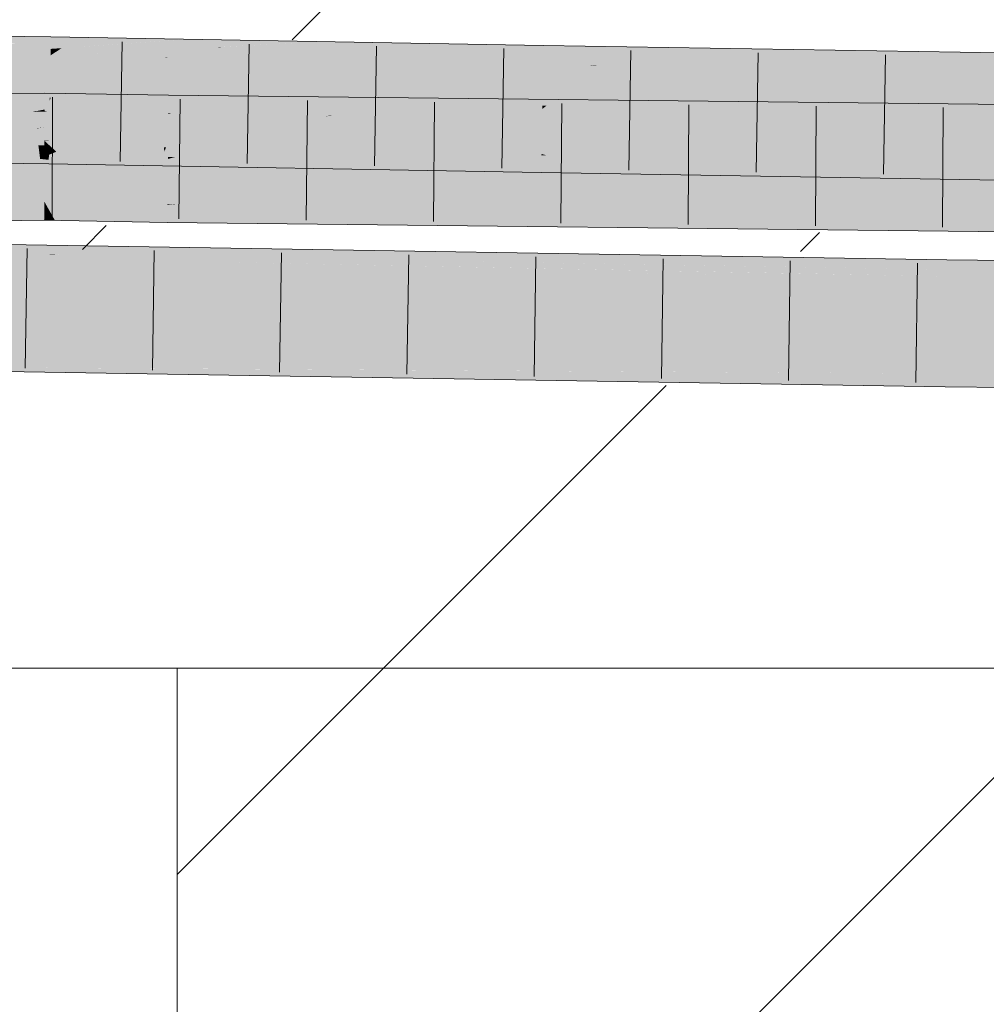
# Model space of a CAD drawing. Extents: x -620 to 300, y 62 to 1112.
# Tile 185 of 256: x 193.33 to 195.23, y 741.24 to 743.17. Entities that reach past the tile are written whole.
import ezdxf
from ezdxf.lldxf.tags import DXFTag

# ---------------------------------------------------------------- set-up
doc = ezdxf.new("R2010")
doc.units = 0
doc.layers.get('0').update_dxf_attribs({"lineweight": 13})
doc.layers.add('E_Detail_Linie_Text_Bem', color=7, linetype='Continuous', lineweight=13)
for name, color, linetype, lineweight, true_color in [('E_Detail_Wandschraffur', 7, 'Continuous', 5, 0xc0c0c0), ('E_Leerrohr 25-A06G9S0I8I', 7, 'Continuous', 9, 0xff8000), ('E_Leerrohr 25-Shading', 7, 'Continuous', 9, 0xff8000)]:
    doc.layers.add(name, color=color, linetype=linetype, lineweight=lineweight, true_color=true_color)
tags = doc.linetypes.add('fein_strichliert', pattern=[4, 1, -2, 1]).pattern_tags.tags
tags[8:9] = [DXFTag(74, 4), DXFTag(75, 0), DXFTag(340, '0'), DXFTag(46, 0.0), DXFTag(50, 0.0), DXFTag(44, 0.0), DXFTag(45, 0.0)]
tags[6:7] = [DXFTag(74, 4), DXFTag(75, 0), DXFTag(340, '0'), DXFTag(46, 0.0), DXFTag(50, 0.0), DXFTag(44, 0.0), DXFTag(45, 0.0)]
tags[4:5] = [DXFTag(74, 4), DXFTag(75, 0), DXFTag(340, '0'), DXFTag(46, 0.0), DXFTag(50, 0.0), DXFTag(44, 0.0), DXFTag(45, 0.0)]

# ---------------------------------------------------------------- blocks, each defined once
blk = doc.blocks.new('Shading-A06G9RJD8I', base_point=(167.9303, 740.8833))
at = {"layer": 'E_Leerrohr 25-Shading', "color": 43, "true_color": 0xd7ab7f}
for points in [[(193.2709, 743.1415), (193.2536, 743.121), (193.3946, 743.14), (193.3945, 743.1342)], [(193.3945, 743.1342), (193.3942, 743.1161), (193.4487, 743.139), (193.4158, 743.1176)], [(193.4487, 743.139), (193.3946, 743.14), (193.3945, 743.1342)], [(193.4487, 743.139), (193.4158, 743.1176), (193.6638, 743.1353)], [(193.3945, 743.1342), (193.2501, 743.1052), (193.3942, 743.1161)], [(193.2538, 743.1059), (193.3945, 743.1342), (193.3241, 743.1276)], [(193.4216, 743.1029), (193.4158, 743.1176), (193.394, 743.1034)], [(193.3942, 743.1161), (193.394, 743.1034), (193.4158, 743.1176)], [(193.513, 743.1245), (193.4158, 743.1176), (193.4859, 743.118)], [(193.4216, 743.1029), (193.4234, 743.103), (193.4158, 743.1176), (193.4859, 743.118)], [(193.7275, 743.1194), (193.7212, 743.1194), (193.621, 743.0994), (193.4216, 743.1029)], [(193.4234, 743.103), (193.7212, 743.1194), (193.4859, 743.118)], [(193.9268, 743.1307), (193.6638, 743.1353), (193.4859, 743.118), (193.513, 743.1245)], [(193.9268, 743.1307), (193.4859, 743.118), (193.7212, 743.1194)], [(193.621, 743.0994), (194.1508, 743.1218), (193.7275, 743.1194)], [(193.621, 743.0994), (193.6245, 743.0994), (194.1508, 743.1218), (194.1405, 743.1205)], [(194.1405, 743.1205), (193.6245, 743.0994), (194.0961, 743.1145)], [(193.7298, 743.1198), (193.7212, 743.1194), (193.7275, 743.1194)], [(193.7275, 743.1194), (193.9268, 743.1307), (193.7298, 743.1198)], [(193.7275, 743.1194), (194.1676, 743.1241), (193.9268, 743.1307), (194.1832, 743.1262)], [(194.1676, 743.1241), (193.7275, 743.1194), (194.1508, 743.1218)], [(194.3622, 743.1231), (194.0961, 743.1145), (193.9435, 743.0938), (193.9417, 743.0938)], [(194.3622, 743.1231), (193.9435, 743.0938), (194.3619, 743.1047)], [(194.1782, 743.122), (194.1405, 743.1205), (194.3622, 743.1231), (194.0961, 743.1145)], [(194.1405, 743.1205), (194.1782, 743.122), (194.1508, 743.1218)], [(194.1782, 743.122), (194.2514, 743.125), (194.1508, 743.1218), (194.1676, 743.1241)], [(194.1676, 743.1241), (194.2514, 743.125), (194.1832, 743.1262)], [(194.1782, 743.122), (194.3622, 743.1231), (194.2514, 743.125)], [(194.7823, 743.1162), (194.3622, 743.1231), (194.3619, 743.1047)], [(193.2501, 743.1052), (193.394, 743.1034), (193.3942, 743.1161)], [(194.0961, 743.1145), (193.6245, 743.0994), (193.9417, 743.0938)], [(193.9435, 743.0938), (194.3616, 743.0865), (194.3619, 743.1047)], [(194.3616, 743.0865), (194.7823, 743.1162), (194.3619, 743.1047)], [(194.8108, 743.115), (194.7823, 743.1162), (194.4632, 743.0848), (194.3616, 743.0865)], [(195.2625, 743.0954), (194.8108, 743.115), (194.4723, 743.0847), (194.4632, 743.0848)], [(194.8183, 743.1157), (194.7823, 743.1162), (194.8108, 743.115)], [(195.2627, 743.1084), (194.8183, 743.1157), (195.2625, 743.0954), (194.8108, 743.115)], [(194.4723, 743.0847), (195.2622, 743.0718), (195.2625, 743.0954)], [(193.3522, 743.0265), (193.1637, 743.0089), (193.2796, 743.0078), (193.1492, 742.9949)], [(193.3309, 743.0286), (193.1637, 743.0089), (193.362, 743.029), (193.3522, 743.0265)], [(193.3822, 743.018), (193.3823, 743.0293), (193.2796, 743.0078), (193.3522, 743.0265)], [(193.3522, 743.0265), (193.3823, 743.0293), (193.362, 743.029)], [(193.5094, 743.027), (193.3823, 743.0293), (193.3822, 743.018)], [(193.3822, 743.018), (193.3822, 743.0045), (193.5094, 743.027), (193.4367, 743.0074)], [(193.5393, 743.0264), (193.5094, 743.027), (193.4381, 743.0075), (193.4367, 743.0074)], [(193.6259, 743.0248), (193.5393, 743.0264), (193.6258, 743.0177), (193.4381, 743.0075)], [(193.6258, 743.0177), (193.6256, 743.0036), (193.7262, 743.0237), (193.6755, 743.0059)], [(193.7262, 743.0237), (193.6259, 743.0248), (193.6258, 743.0177)], [(193.8285, 743.0226), (193.7262, 743.0237), (193.7227, 743.0081), (193.6755, 743.0059)], [(193.9959, 743.0208), (193.8285, 743.0226), (193.7227, 743.0081)], [(193.3822, 743.018), (193.2103, 742.9902), (193.3822, 743.0045)], [(193.3822, 742.997), (193.3822, 743.0045), (193.3596, 742.9924), (193.2103, 742.9902)], [(193.2126, 742.9906), (193.3822, 743.018), (193.2796, 743.0078)], [(193.4345, 743.0068), (193.4367, 743.0074), (193.3822, 742.997), (193.3822, 743.0045)], [(193.3869, 742.994), (193.4345, 743.0068), (193.3822, 742.9938), (193.3822, 742.997)], [(193.6256, 743.0036), (193.3869, 742.994), (193.584, 742.989), (193.3822, 742.9927)], [(193.6258, 743.0177), (193.4367, 743.0074), (193.6256, 743.0036), (193.3869, 742.994)], [(193.6255, 742.9948), (193.6256, 743.0036), (193.5849, 742.9893)], [(193.6556, 742.9989), (193.6755, 743.0059), (193.6255, 742.9948), (193.6256, 743.0036)], [(194.0697, 743.0042), (193.6255, 742.9883), (194.1542, 743.0039), (193.9884, 742.989)], [(193.6255, 742.9883), (194.0697, 743.0042), (193.6311, 742.9902)], [(193.6311, 742.9902), (194.0697, 743.0042), (193.6556, 742.9989), (193.7058, 743.0058)], [(193.7058, 743.0058), (193.6755, 743.0059), (193.6556, 742.9989)], [(193.7227, 743.0081), (193.6755, 743.0059), (193.7058, 743.0058)], [(193.7058, 743.0058), (193.9959, 743.0208), (193.7227, 743.0081)], [(193.7058, 743.0058), (194.2619, 743.0135), (193.9959, 743.0208), (194.3056, 743.0175)], [(194.0697, 743.0042), (194.2071, 743.0086), (193.7058, 743.0058), (194.2619, 743.0135)], [(193.9884, 742.989), (194.2106, 742.9895), (194.1542, 743.0039), (194.8415, 743.001)], [(194.2071, 743.0086), (194.0697, 743.0042), (194.1542, 743.0039)], [(195.2059, 743.0076), (194.4383, 743.016), (194.1542, 743.0039), (194.2071, 743.0086)], [(195.2059, 743.0076), (194.1542, 743.0039), (194.8415, 743.001)], [(194.2071, 743.0086), (194.4383, 743.016), (194.2619, 743.0135)], [(194.2619, 743.0135), (194.4383, 743.016), (194.3056, 743.0175)], [(195.2059, 743.0076), (194.8415, 743.001), (195.6475, 743.0027), (195.5298, 742.998)], [(193.3822, 742.9938), (193.3822, 742.997), (193.3622, 742.9924), (193.3596, 742.9924)], [(193.3622, 742.9924), (193.3822, 742.9927), (193.3822, 742.9938)], [(193.3822, 742.9938), (193.3822, 742.9927), (193.3869, 742.994)], [(193.6255, 742.9901), (193.6255, 742.9948), (193.584, 742.989), (193.5849, 742.9893)], [(193.584, 742.989), (193.6255, 742.9883), (193.6255, 742.9901)], [(193.6311, 742.9902), (193.6556, 742.9989), (193.6255, 742.9901), (193.6255, 742.9948)], [(193.6255, 742.9901), (193.6255, 742.9883), (193.6311, 742.9902)], [(193.9884, 742.989), (193.6255, 742.9883), (193.9411, 742.9848)], [(193.9473, 742.9847), (194.2106, 742.9895), (193.9411, 742.9848), (193.9884, 742.989)], [(194.2106, 742.9895), (193.9473, 742.9847), (195.3788, 742.992), (195.3296, 742.9901)], [(195.3296, 742.9901), (193.9473, 742.9847), (194.9273, 742.974)], [(194.8415, 743.001), (194.2106, 742.9895), (195.5298, 742.998), (195.3788, 742.992)], [(196.4219, 742.9943), (195.3296, 742.9901), (194.9296, 742.974), (194.9273, 742.974)], [(196.4219, 742.9943), (194.9296, 742.974), (196.4219, 742.9798)], [(194.9296, 742.974), (196.4219, 742.9576), (196.4219, 742.9798)], [(193.2473, 742.9252), (193.3717, 742.9137), (193.2407, 742.9285), (193.3717, 742.9141)], [(193.2407, 742.9285), (193.3717, 742.9141), (193.37, 742.9269)], [(193.3717, 742.9137), (193.2473, 742.9252), (193.3735, 742.9), (193.2762, 742.9107)], [(193.3717, 742.9141), (193.3708, 742.9269), (193.37, 742.9269)], [(193.3717, 742.9141), (193.3907, 742.912), (193.3708, 742.9269), (193.391, 742.9254)], [(193.391, 742.9254), (193.391, 742.9266), (193.3708, 742.9269)], [(193.3907, 742.912), (193.4309, 742.908), (193.391, 742.9254), (193.3941, 742.9252)], [(193.3941, 742.9252), (193.391, 742.9266), (193.391, 742.9254)], [(193.6168, 742.9227), (193.391, 742.9266), (193.6175, 742.9141)], [(193.6175, 742.9141), (193.391, 742.9266), (193.618, 742.9076), (193.3941, 742.9252)], [(193.618, 742.9076), (193.3941, 742.9252), (193.6193, 742.8896), (193.4309, 742.908)], [(193.2762, 742.9107), (193.3156, 742.8909), (193.3905, 742.8981), (193.3904, 742.89)], [(193.3717, 742.9137), (193.3907, 742.912), (193.3717, 742.9141)], [(193.3907, 742.912), (193.3717, 742.9137), (193.3905, 742.8981), (193.3735, 742.9)], [(193.3905, 742.8981), (193.4726, 742.8885), (193.3907, 742.912), (193.4309, 742.908)], [(193.6193, 742.8896), (193.4309, 742.908), (193.6196, 742.886), (193.4726, 742.8885)], [(193.6175, 742.9141), (193.6208, 742.9226), (193.6168, 742.9227)], [(193.6175, 742.9141), (194.2431, 742.8841), (193.6208, 742.9226), (194.243, 742.8854)], [(194.2431, 742.8841), (193.6175, 742.9141), (194.2432, 742.8795)], [(193.618, 742.9076), (194.2432, 742.8795), (193.6175, 742.9141)], [(193.9713, 742.8799), (193.618, 742.9076), (193.6634, 742.8853), (193.6193, 742.8896)], [(193.618, 742.9076), (193.9713, 742.8799), (194.2432, 742.8795), (194.2433, 742.8751)], [(193.6208, 742.9226), (194.243, 742.8854), (194.2422, 742.9117)], [(194.243, 742.8854), (194.2436, 742.9117), (194.2422, 742.9117)], [(194.243, 742.8854), (194.358, 742.8786), (194.2436, 742.9117), (194.3585, 742.9072)], [(194.3585, 742.9072), (194.3586, 742.9097), (194.2436, 742.9117)], [(194.358, 742.8786), (194.4883, 742.871), (194.3585, 742.9072), (194.3684, 742.9068)], [(194.3684, 742.9068), (194.3586, 742.9097), (194.3585, 742.9072)], [(194.3586, 742.9097), (194.3684, 742.9068), (195.2596, 742.895), (195.2592, 742.8726)], [(194.3684, 742.9068), (194.4883, 742.871), (195.2592, 742.8726), (195.259, 742.8585)], [(193.3904, 742.89), (193.4726, 742.8885), (193.3905, 742.8981)], [(193.6634, 742.8853), (193.6193, 742.8896), (193.6196, 742.886)], [(194.2431, 742.8841), (194.358, 742.8786), (194.243, 742.8854)], [(194.358, 742.8731), (194.358, 742.8786), (194.2432, 742.8795), (194.2431, 742.8841)], [(194.2433, 742.8751), (194.358, 742.8731), (194.2432, 742.8795)], [(194.358, 742.8731), (194.4883, 742.871), (194.358, 742.8786)], [(193.3818, 742.8123), (193.3818, 742.8159), (193.1523, 742.8127)], [(193.1668, 742.8082), (193.3817, 742.8035), (193.1523, 742.8127), (193.3818, 742.8123)], [(193.3817, 742.7934), (193.3817, 742.8035), (193.1891, 742.8012), (193.1668, 742.8082)], [(193.3817, 742.8035), (193.389, 742.803), (193.3818, 742.8123), (193.3839, 742.8122)], [(193.4098, 742.8112), (193.3818, 742.8159), (193.3839, 742.8122)], [(193.3839, 742.8122), (193.3818, 742.8159), (193.3818, 742.8123)], [(193.4098, 742.8112), (193.6233, 742.8024), (193.3818, 742.8159), (193.6234, 742.8099)], [(193.6234, 742.8099), (193.6234, 742.8115), (193.3818, 742.8159)], [(193.389, 742.803), (193.4955, 742.7966), (193.3839, 742.8122), (193.4098, 742.8112)], [(193.6232, 742.7888), (193.6233, 742.8024), (193.4955, 742.7966), (193.4098, 742.8112)], [(193.6233, 742.8024), (193.7281, 742.7991), (193.6234, 742.8099), (193.6394, 742.8096)], [(193.8318, 742.8065), (193.6234, 742.8115), (193.6394, 742.8096)], [(196.4218, 742.7809), (193.6234, 742.8115), (196.4218, 742.7646), (193.8318, 742.8065)], [(193.6394, 742.8096), (193.6234, 742.8115), (193.6234, 742.8099)], [(196.4218, 742.7443), (193.8318, 742.8065), (193.7281, 742.7991), (193.6394, 742.8096)], [(193.1891, 742.8012), (193.2232, 742.7906), (193.3817, 742.7934), (193.3817, 742.781)], [(193.2232, 742.7906), (193.2646, 742.7776), (193.3817, 742.781), (193.3817, 742.7793)], [(193.3817, 742.7934), (193.3951, 742.7923), (193.3817, 742.8035), (193.389, 742.803)], [(193.3817, 742.781), (193.4026, 742.7789), (193.3817, 742.7934), (193.3951, 742.7923)], [(193.623, 742.7749), (193.4955, 742.7966), (193.3951, 742.7923), (193.389, 742.803)], [(193.3951, 742.7923), (193.4026, 742.7789), (193.6117, 742.7751)], [(193.623, 742.7749), (193.3951, 742.7923), (193.6117, 742.7751)], [(193.4955, 742.7966), (193.623, 742.7749), (193.6232, 742.7888)], [(193.623, 742.7749), (193.9638, 742.7712), (193.6232, 742.7888)], [(193.6232, 742.7888), (193.9638, 742.7712), (193.6233, 742.8024), (193.7281, 742.7991)], [(193.7281, 742.7991), (193.9638, 742.7712), (194.9365, 742.7605)], [(196.4218, 742.7443), (193.7281, 742.7991), (194.9365, 742.7605)], [(193.8318, 742.8065), (196.4218, 742.7443), (196.4218, 742.7646)], [(193.3817, 742.7793), (193.4026, 742.7789), (193.3817, 742.781)], [(193.4552, 742.7295), (193.3061, 742.7319), (193.306, 742.7254)], [(193.3678, 742.7095), (193.3784, 742.7119), (193.3057, 742.7061), (193.3058, 742.7128)], [(193.3893, 742.7144), (193.3059, 742.7145), (193.3784, 742.7119), (193.3058, 742.7128)], [(193.306, 742.7254), (193.3059, 742.7195), (193.4552, 742.7295), (193.4181, 742.721)], [(193.4181, 742.721), (193.3059, 742.7195), (193.3893, 742.7144), (193.3059, 742.7145)], [(193.3981, 742.7112), (193.3809, 742.7119), (193.3678, 742.7095), (193.3784, 742.7119)], [(194.4485, 742.6993), (193.3893, 742.7144), (193.3784, 742.7119)], [(193.3809, 742.7119), (193.6208, 742.7079), (194.4485, 742.6993), (194.2272, 742.6985)], [(193.4041, 742.7115), (193.3809, 742.7119), (193.3981, 742.7112)], [(194.0533, 742.714), (193.4181, 742.721), (193.3893, 742.7144)], [(194.4485, 742.6993), (195.1552, 742.7019), (193.3893, 742.7144), (194.0533, 742.714)], [(194.1947, 742.6985), (193.4041, 742.7115), (193.7424, 742.6968), (193.3981, 742.7112)], [(193.4552, 742.7295), (193.4181, 742.721), (193.722, 742.7252)], [(193.722, 742.7252), (193.4181, 742.721), (194.4217, 742.7138), (194.0533, 742.714)], [(194.0533, 742.714), (195.1552, 742.7019), (194.4217, 742.7138)], [(193.3057, 742.7054), (193.3056, 742.6953), (193.3465, 742.7047)], [(193.6678, 742.6983), (193.3465, 742.7047), (193.5975, 742.6963), (193.3056, 742.6953)], [(193.5975, 742.6963), (193.3056, 742.6953), (193.4675, 742.6926)], [(193.3465, 742.7047), (193.3678, 742.7095), (193.3057, 742.7054), (193.3057, 742.7061)], [(193.7424, 742.6968), (193.3981, 742.7112), (193.3465, 742.7047), (193.3678, 742.7095)], [(193.4675, 742.6926), (194.0112, 742.6851), (193.5071, 742.6938)], [(193.4675, 742.6926), (194.5553, 742.675), (194.0112, 742.6851), (194.5905, 742.675)], [(193.5071, 742.6938), (193.8202, 742.6884), (193.5975, 742.6963), (193.8653, 742.689)], [(193.7424, 742.6968), (193.6678, 742.6983), (193.5975, 742.6963)], [(193.5975, 742.6963), (193.8653, 742.689), (193.7424, 742.6968), (194.0211, 742.6913)], [(193.6208, 742.7079), (194.1947, 742.6985), (194.2272, 742.6985)], [(195.1549, 742.6796), (194.1947, 742.6985), (195.1548, 742.6691), (193.7424, 742.6968)], [(194.1947, 742.6985), (195.155, 742.6826), (194.2272, 742.6985), (195.155, 742.6843)], [(194.1947, 742.6985), (195.1549, 742.6796), (194.7066, 742.69)], [(195.155, 742.6843), (195.1551, 742.691), (194.2272, 742.6985), (194.4485, 742.6993)], [(195.1551, 742.691), (195.1552, 742.7019), (194.4485, 742.6993)], [(196.7536, 742.6793), (196.7536, 742.6842), (195.1551, 742.691), (195.1552, 742.7019)], [(193.8202, 742.6884), (194.0112, 742.6851), (193.8653, 742.689)], [(194.0211, 742.6913), (193.8653, 742.689), (194.7199, 742.6752), (194.0112, 742.6851)], [(194.0112, 742.6851), (194.5906, 742.675), (194.7199, 742.6752)], [(194.0211, 742.6913), (194.7199, 742.6752), (194.8403, 742.6752)], [(194.5553, 742.675), (195.1547, 742.6653), (194.5905, 742.675)], [(194.5906, 742.675), (195.1547, 742.6653), (194.7199, 742.6752), (195.1548, 742.6691)], [(195.1549, 742.6796), (195.155, 742.6826), (194.7066, 742.69)], [(194.7199, 742.6752), (195.1548, 742.6691), (194.8403, 742.6752)], [(196.7534, 742.6526), (195.1549, 742.6796), (196.7534, 742.6476), (195.1548, 742.6691)], [(196.7535, 742.6632), (195.155, 742.6826), (196.7534, 742.6526), (195.1549, 742.6796)], [(196.7535, 742.6677), (196.7536, 742.6793), (195.155, 742.6843), (195.1551, 742.691)], [(196.7535, 742.6677), (195.155, 742.6843), (196.4221, 742.6702)], [(196.4467, 742.67), (195.155, 742.6843), (196.7535, 742.6632), (195.155, 742.6826)], [(195.1548, 742.6691), (195.1547, 742.6653), (196.7534, 742.6476)], [(194.6629, 742.4965), (193.3028, 742.5185), (193.3026, 742.5083)], [(193.3023, 742.4899), (194.6629, 742.4965), (193.3026, 742.5083)], [(193.3022, 742.4819), (195.1518, 742.4519), (193.3023, 742.4899), (195.1521, 742.4781)], [(194.6629, 742.4965), (193.3023, 742.4899), (193.7043, 742.4874)], [(194.6629, 742.4965), (193.7043, 742.4874), (195.1523, 742.4885), (195.1521, 742.4781)], [(196.2965, 742.4759), (195.1523, 742.4885), (195.1521, 742.4781)], [(195.1518, 742.4519), (196.2965, 742.4759), (195.1521, 742.4781)], [(195.1518, 742.4519), (196.7522, 742.4342), (196.2965, 742.4759), (196.7524, 742.4708)]]:
    blk.add_solid(points, dxfattribs=at)
at = {"layer": 'E_Leerrohr 25-Shading', "color": 31, "true_color": 0xfabd7f}
for points in [[(193.2501, 743.1052), (193.2452, 743.06), (193.394, 743.1034), (193.3938, 743.0962)], [(193.3938, 743.0962), (193.3932, 743.056), (193.4216, 743.1029), (193.407, 743.0587)], [(193.4216, 743.1029), (193.394, 743.1034), (193.3938, 743.0962)], [(193.621, 743.0994), (193.4216, 743.1029), (193.6165, 743.0978), (193.407, 743.0587)], [(193.6245, 743.0994), (193.407, 743.0587), (193.9435, 743.0938), (193.7574, 743.0688)], [(193.6245, 743.0994), (193.621, 743.0994), (193.6165, 743.0978)], [(193.3938, 743.0962), (193.2452, 743.06), (193.3932, 743.056), (193.2416, 743.0273)], [(194.3614, 743.0751), (194.3616, 743.0865), (193.6142, 743.0111), (193.3925, 743.015)], [(194.3616, 743.0865), (193.7574, 743.0688), (193.3925, 743.015), (193.3942, 743.0202)], [(193.7574, 743.0688), (194.3616, 743.0865), (193.9435, 743.0938)], [(194.3614, 743.0751), (194.3602, 743.0045), (194.4723, 743.0847), (194.3688, 743.0049)], [(194.3614, 743.0751), (194.4508, 743.0828), (194.3616, 743.0865), (194.4632, 743.0848)], [(194.4723, 743.0847), (194.3688, 743.0049), (195.2622, 743.0718), (195.2617, 743.038)], [(194.4508, 743.0828), (194.4723, 743.0847), (194.4632, 743.0848)], [(193.7574, 743.0688), (193.407, 743.0587), (193.3942, 743.0202)], [(193.6142, 743.0111), (194.241, 743.0002), (194.3614, 743.0751), (194.3602, 743.0045)], [(193.3932, 743.056), (193.2416, 743.0273), (193.3591, 743.0154), (193.2405, 743.0169)], [(193.3932, 743.056), (193.3591, 743.0154), (193.3925, 743.02)], [(193.407, 743.0587), (193.3932, 743.056), (193.3942, 743.0202), (193.3925, 743.02)], [(194.3688, 743.0049), (194.3601, 742.9981), (195.2617, 743.038), (195.2609, 742.9834)], [(193.2405, 743.0169), (193.2406, 742.9816), (193.3591, 743.0154), (193.3634, 742.9828)], [(193.3591, 743.0154), (193.3925, 743.015), (193.3925, 743.02)], [(193.3591, 743.0154), (193.3633, 742.9833), (193.3925, 743.015), (193.3919, 742.9828)], [(193.3925, 743.015), (193.3919, 742.9828), (193.6142, 743.0111), (193.6166, 742.9788)], [(193.3925, 743.02), (193.3925, 743.015), (193.3942, 743.0202)], [(194.241, 743.0002), (193.6142, 743.0111), (194.2411, 742.9985), (193.6144, 743.0082)], [(194.2411, 742.9985), (193.6144, 743.0082), (194.2419, 742.9713), (193.6166, 742.9788)], [(194.241, 743.0002), (194.3601, 742.9981), (194.3602, 743.0045)], [(194.3602, 743.0045), (194.3601, 742.9981), (194.3688, 743.0049)], [(193.3622, 742.9924), (193.2103, 742.9902), (193.1978, 742.9589), (193.1883, 742.9587)], [(193.3622, 742.9924), (193.2009, 742.9595), (193.3822, 742.9927), (193.2024, 742.9595)], [(193.3616, 742.9597), (193.3821, 742.962), (193.2024, 742.9595), (193.3822, 742.9927)], [(193.2406, 742.9816), (193.2407, 742.9285), (193.3634, 742.9828), (193.3708, 742.9269)], [(193.3919, 742.9828), (193.3633, 742.9833), (193.3915, 742.9597), (193.3665, 742.9597)], [(193.584, 742.989), (193.3822, 742.9927), (193.3821, 742.962)], [(193.4718, 742.9581), (193.584, 742.989), (193.3821, 742.9597), (193.3821, 742.962)], [(193.6166, 742.9788), (193.3919, 742.9828), (193.6181, 742.9594), (193.3915, 742.9597)], [(193.5088, 742.9575), (193.584, 742.989), (193.4718, 742.9581)], [(193.6255, 742.9883), (193.584, 742.989), (193.6183, 742.9555), (193.5088, 742.9575)], [(193.6255, 742.9883), (193.6183, 742.9555), (193.6251, 742.9561)], [(193.9473, 742.9847), (193.6251, 742.9561), (193.74, 742.9302), (193.6248, 742.9322)], [(193.6255, 742.9883), (193.6251, 742.9561), (193.9212, 742.9824)], [(193.6255, 742.9883), (193.9212, 742.9824), (193.9411, 742.9848), (193.9328, 742.9835)], [(194.2426, 742.9467), (194.9296, 742.974), (193.8248, 742.9526), (193.9473, 742.9847)], [(193.9328, 742.9835), (193.9473, 742.9847), (193.9411, 742.9848)], [(194.3598, 742.9832), (194.3601, 742.9981), (194.2415, 742.9843), (194.241, 743.0002)], [(194.3594, 742.9583), (194.3598, 742.9832), (194.2422, 742.9585), (194.2415, 742.9843)], [(194.3594, 742.9583), (195.2605, 742.9575), (194.3598, 742.9832), (195.2608, 742.9754)], [(195.2608, 742.9754), (195.2609, 742.9834), (194.3598, 742.9832), (194.3601, 742.9981)], [(194.2419, 742.9713), (193.6166, 742.9788), (194.2427, 742.9444), (193.6183, 742.9555)], [(194.9296, 742.974), (194.1756, 742.944), (196.4219, 742.9576), (194.1756, 742.9313)], [(193.1739, 742.9382), (193.3616, 742.9597), (193.1868, 742.9567), (193.2024, 742.9595)], [(193.2206, 742.9378), (193.3665, 742.9597), (193.1739, 742.9382), (193.3616, 742.9597)], [(193.382, 742.9364), (193.3821, 742.962), (193.2249, 742.9384)], [(193.3665, 742.9597), (193.3821, 742.962), (193.3616, 742.9597)], [(193.3665, 742.9597), (193.3708, 742.9269), (193.3915, 742.9597), (193.391, 742.9266)], [(193.3923, 742.9363), (193.4718, 742.9581), (193.382, 742.9364), (193.3821, 742.9597)], [(193.3915, 742.9597), (193.391, 742.9266), (193.6181, 742.9594), (193.6208, 742.9226)], [(193.475, 742.9433), (193.5088, 742.9575), (193.3923, 742.9363), (193.4718, 742.9581)], [(193.6248, 742.9322), (193.6251, 742.9561), (193.4555, 742.9351), (193.475, 742.9433)], [(193.5088, 742.9575), (193.475, 742.9433), (193.6183, 742.9555)], [(193.6183, 742.9555), (193.6208, 742.9226), (194.2427, 742.9444), (194.2436, 742.9117)], [(194.1756, 742.944), (193.7237, 742.926), (194.1756, 742.9313)], [(193.8047, 742.9292), (194.2426, 742.9467), (193.74, 742.9302), (193.8248, 742.9526)], [(196.4219, 742.9086), (196.4219, 742.9576), (194.1757, 742.9048), (194.1756, 742.9313)], [(194.2422, 742.9585), (194.2426, 742.9476), (194.3594, 742.9583), (194.3592, 742.9478)], [(194.3592, 742.9478), (194.2426, 742.9476), (194.3592, 742.9449), (194.2426, 742.9467)], [(194.2426, 742.9467), (194.2436, 742.9117), (194.3592, 742.9449), (194.3586, 742.9097)], [(194.3592, 742.9449), (194.3586, 742.9097), (195.2601, 742.9327), (195.2596, 742.895)], [(194.3592, 742.9478), (195.2604, 742.9493), (194.3594, 742.9583), (195.2605, 742.9575)], [(194.3592, 742.9478), (194.3592, 742.9449), (195.2604, 742.9493), (195.2601, 742.9327)], [(193.382, 742.9354), (193.1558, 742.9124), (193.382, 742.9133), (193.1478, 742.9009)], [(193.382, 742.9354), (193.1681, 742.9299), (193.1558, 742.9124)], [(193.382, 742.9354), (193.382, 742.9364), (193.1681, 742.9299), (193.2249, 742.9384)], [(193.382, 742.9364), (193.382, 742.9354), (193.3923, 742.9363)], [(193.4053, 742.9141), (193.4555, 742.9351), (193.382, 742.9354), (193.3923, 742.9363)], [(193.4053, 742.9141), (193.382, 742.9354), (193.382, 742.9133)], [(193.4555, 742.9351), (193.475, 742.9433), (193.3923, 742.9363)], [(193.6247, 742.922), (193.6248, 742.9322), (193.4053, 742.9141), (193.4555, 742.9351)], [(193.7237, 742.926), (193.6247, 742.922), (193.6396, 742.9039), (193.6245, 742.9038)], [(193.6248, 742.9322), (193.6247, 742.922), (193.74, 742.9302), (193.7237, 742.926)], [(194.1756, 742.9313), (193.7237, 742.926), (194.1757, 742.9048), (193.6396, 742.9039)], [(193.74, 742.9302), (193.7237, 742.926), (193.8047, 742.9292)], [(193.1478, 742.9009), (193.382, 742.9043), (193.382, 742.9133)], [(193.6247, 742.922), (193.4053, 742.9141), (193.6245, 742.9038), (193.382, 742.9043)], [(193.382, 742.9133), (193.382, 742.9043), (193.4053, 742.9141)], [(195.0291, 742.8845), (195.029, 742.9062), (194.0126, 742.8956), (194.0126, 742.9045)], [(196.4219, 742.9086), (195.029, 742.9062), (196.4219, 742.8693), (195.0291, 742.8845)], [(193.3818, 742.8159), (193.382, 742.9043), (193.1523, 742.8127), (193.1478, 742.9009)], [(193.6234, 742.8115), (193.6245, 742.8999), (193.3818, 742.8159), (193.382, 742.9043)], [(193.382, 742.9043), (193.6245, 742.8999), (193.6245, 742.9038)], [(196.4218, 742.7809), (196.4219, 742.8693), (193.6234, 742.8115), (193.6245, 742.8999)], [(194.0126, 742.9045), (193.6396, 742.9039), (194.0126, 742.8956), (193.6245, 742.8999)], [(193.6245, 742.9038), (193.6245, 742.8999), (193.6396, 742.9039)], [(193.3052, 742.6703), (193.3044, 742.6221), (193.4675, 742.6926), (193.3357, 742.6235)], [(193.4675, 742.6926), (193.3056, 742.6953), (193.3052, 742.6703)], [(193.4675, 742.6926), (193.3357, 742.6235), (194.5553, 742.675)], [(193.3357, 742.6235), (195.1547, 742.6653), (194.5553, 742.675)], [(193.3357, 742.6235), (193.3042, 742.6069), (195.1547, 742.6653), (195.1535, 742.5769)], [(196.7529, 742.5592), (196.7534, 742.6476), (195.1535, 742.5769), (195.1547, 742.6653)], [(193.3044, 742.6221), (193.3042, 742.6069), (193.3357, 742.6235)], [(194.9215, 742.5696), (195.1535, 742.5769), (193.3038, 742.5824), (193.3041, 742.6021)], [(195.1535, 742.5769), (193.3042, 742.6069), (193.3041, 742.6021)], [(193.3038, 742.5824), (193.3031, 742.5414), (194.9215, 742.5696), (194.0397, 742.5417)], [(195.1534, 742.5677), (195.1535, 742.5769), (194.9215, 742.5696)], [(196.7529, 742.5592), (195.1535, 742.5769), (195.1534, 742.5677)], [(195.153, 742.5422), (195.1534, 742.5677), (194.0397, 742.5417), (194.9215, 742.5696)], [(196.4562, 742.5461), (196.7529, 742.5592), (195.153, 742.5422), (195.1534, 742.5677)], [(193.3031, 742.5414), (193.3028, 742.5185), (194.0397, 742.5417)], [(194.0397, 742.5417), (193.3028, 742.5185), (195.1524, 742.5011), (194.6629, 742.4965)], [(194.0397, 742.5417), (195.1524, 742.5011), (195.153, 742.5422)], [(195.153, 742.5422), (195.1524, 742.5011), (196.4562, 742.5461), (195.5444, 742.5059)], [(194.6629, 742.4965), (195.1523, 742.4885), (195.1524, 742.5011)], [(195.5444, 742.5059), (195.1523, 742.4885), (196.7525, 742.485), (196.2965, 742.4759)], [(195.1524, 742.5011), (195.1523, 742.4885), (195.5444, 742.5059)]]:
    blk.add_solid(points, dxfattribs=at)
blk = doc.blocks.new('Referenz-A06G9S0O8I')
at = {"layer": 'E_Detail_Linie_Text_Bem', "linetype": 'Continuous', "ltscale": 0.13}
for p, q in [((197.8657, 741.899), (186.0657, 741.899)), ((196.1428, 741.899), (193.6428, 741.899)), ((193.6428, 741.899), (193.6428, 701.899))]:
    blk.add_line(p, q, dxfattribs=at)
at = {"layer": 'E_Detail_Wandschraffur', "linetype": 'fein_strichliert', "ltscale": 0.13}
for p, q in [((193.8686, 743.134), (195.1337, 744.399)), ((193.4566, 742.722), (193.5035, 742.7689)), ((193.6428, 740.0797), (195.4621, 741.899))]:
    blk.add_line(p, q, dxfattribs=at)
at = {"layer": 'E_Detail_Wandschraffur', "linetype": 'ByBlock', "ltscale": 0.13}
for p, q in [((194.8671, 742.7182), (194.9045, 742.7556)), ((194.0479, 741.899), (194.6033, 742.4545)), ((193.6428, 741.4939), (194.0479, 741.899))]:
    blk.add_line(p, q, dxfattribs=at)
at = {"layer": 'E_Leerrohr 25-A06G9S0I8I', "linetype": 'Continuous', "ltscale": 0.13}
for p, q in [((193.3946, 743.14), (193.2402, 743.1419)), ((194.3622, 743.1231), (193.3946, 743.14)), ((193.5344, 743.13), (193.5305, 742.8951)), ((193.7844, 743.1257), (193.7805, 742.8907)), ((194.0344, 743.1213), (194.0304, 742.8863)), ((195.2627, 743.1084), (194.3622, 743.1231)), ((194.2843, 743.1169), (194.2804, 742.882)), ((194.5343, 743.1128), (194.5304, 742.8778)), ((194.7842, 743.1087), (194.7804, 742.8737)), ((195.0341, 743.1046), (195.0305, 742.8697)), ((193.3823, 743.0293), (193.1415, 743.0258)), ((193.6259, 743.0249), (193.3823, 743.0293)), ((193.3978, 743.0215), (193.3971, 742.7865)), ((196.4219, 742.9943), (193.6259, 743.0249)), ((193.6488, 743.0171), (193.6461, 742.7821)), ((193.8986, 743.0144), (193.8962, 742.7794)), ((194.1485, 743.0117), (194.1463, 742.7767)), ((194.3984, 743.0089), (194.3964, 742.7739)), ((194.6482, 743.0062), (194.6465, 742.7712)), ((194.8981, 743.0034), (194.8966, 742.7685)), ((195.148, 743.0007), (195.1467, 742.7657)), ((193.3904, 742.89), (193.2408, 742.8919)), ((194.358, 742.8731), (193.3904, 742.89)), ((195.259, 742.8584), (194.358, 742.8731)), ((193.3817, 742.7793), (193.1542, 742.7761)), ((193.623, 742.7749), (193.3817, 742.7793)), ((196.4218, 742.7443), (193.623, 742.7749)), ((195.1552, 742.7019), (193.3061, 742.7319)), ((193.3478, 742.7237), (193.3441, 742.4887)), ((193.5977, 742.7197), (193.5941, 742.4847)), ((193.8477, 742.7156), (193.8441, 742.4806)), ((194.0976, 742.7115), (194.0941, 742.4766)), ((194.3475, 742.7075), (194.3441, 742.4725)), ((194.5975, 742.7034), (194.5941, 742.4685)), ((194.8474, 742.6994), (194.8441, 742.4644)), ((195.0973, 742.6953), (195.0941, 742.4604)), ((196.7536, 742.6842), (195.1552, 742.7019)), ((195.1518, 742.4519), (193.3022, 742.4819)), ((196.7522, 742.4342), (195.1518, 742.4519))]:
    blk.add_line(p, q, dxfattribs=at)

msp = doc.modelspace()

# ---------------------------------------------------------------- block references
at = {"color": 8, "lineweight": 25, "ltscale": 0.25, "true_color": 0x808080}
msp.add_blockref('Referenz-A06G9S0O8I', (0, 0), dxfattribs=at)
msp.add_blockref('Shading-A06G9RJD8I', (167.9303, 740.8833))

doc.saveas('drawing.dxf')
